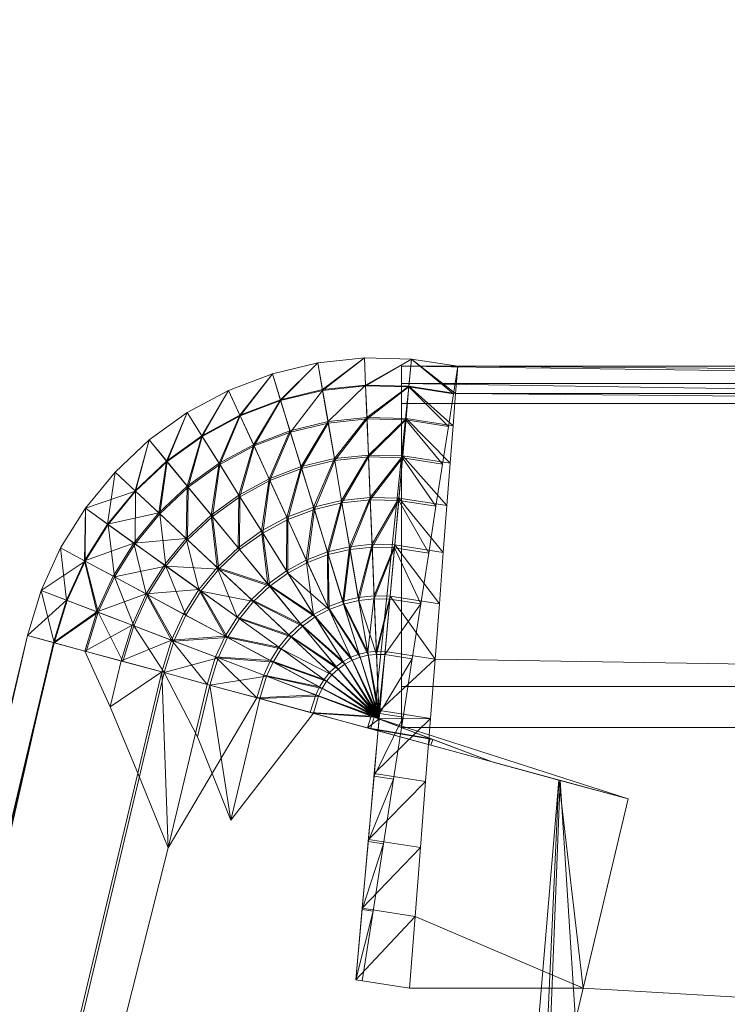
# Model space of a CAD drawing. Header units: metres. Extents: x 1314 to 1415, y -87 to -52.
# Tile 76 of 256: x 1321.605 to 1321.843, y -59.478 to -59.147. Entities that reach past the tile are written whole.
import ezdxf

# ---------------------------------------------------------------- set-up
doc = ezdxf.new("R2010")
doc.units = ezdxf.units.M
doc.header["$PDMODE"] = 65
doc.linetypes.add('AUSGEZOGEN', pattern=[0])
doc.layers.add('XR$2$Möblierung', color=4, linetype='AUSGEZOGEN', lineweight=13)
doc.layers.add('XR$3$Maßlinie 1_50', color=7, linetype='AUSGEZOGEN', lineweight=25)
doc.styles.add('ARIAL', font='arial.ttf')
doc.dimstyles.new('DIMSTYLE_14', dxfattribs={"dimtxt": 0.175, "dimasz": 0.15, "dimexe": 0, "dimexo": 0, "dimgap": 0.0875, "dimtad": 2, "dimrnd": 0.005, "dimzin": 4, "dimdsep": 46, "dimtxsty": 'ARIAL', "dimblk1": 'ALL_ML_KREIS', "dimblk2": 'ALL_ML_KREIS', "dimsah": 1, "dimcen": 0, "dimclrd": 3, "dimclre": 3, "dimclrt": 3, "dimadec": 0, "dimazin": 0, "dimtfac": 1, "dimtdec": 0, "dimtix": 1, "dimtmove": 2, "dimatfit": 3, "dimfxl": 0, "dimtzin": 0, "dimlwd": 0, "dimlwe": 25, "dimarcsym": 0})
doc.dimstyles.new('DIMSTYLE_5', dxfattribs={"dimtxt": 0.125, "dimasz": 0.15, "dimexe": 0, "dimexo": 0, "dimgap": 0.0625, "dimtad": 2, "dimrnd": 0.005, "dimzin": 4, "dimdsep": 46, "dimtxsty": 'ARIAL', "dimblk1": 'ALL_ML_KREIS', "dimblk2": 'ALL_ML_KREIS', "dimsah": 1, "dimcen": 0, "dimclrd": 3, "dimclre": 3, "dimclrt": 3, "dimadec": 0, "dimazin": 0, "dimtfac": 1, "dimtdec": 0, "dimtix": 1, "dimtmove": 2, "dimatfit": 3, "dimfxl": 0, "dimtzin": 0, "dimlwd": 0, "dimlwe": 25, "dimarcsym": 0})
doc.dimstyles.new('DIMSTYLE_9', dxfattribs={"dimtxt": 0.125, "dimasz": 0.15, "dimexe": 0, "dimexo": 0, "dimgap": 0.0625, "dimtad": 2, "dimrnd": 0.005, "dimzin": 4, "dimdsep": 46, "dimtxsty": 'ARIAL', "dimblk1": 'ALL_ML_KREIS', "dimblk2": 'ALL_ML_KREIS', "dimsah": 1, "dimcen": 0, "dimclrd": 3, "dimclre": 3, "dimclrt": 3, "dimadec": 0, "dimazin": 0, "dimtfac": 1, "dimtdec": 0, "dimtix": 1, "dimtmove": 2, "dimatfit": 3, "dimfxl": 0, "dimtzin": 0, "dimlwd": 0, "dimlwe": 25, "dimarcsym": 0})

# ---------------------------------------------------------------- blocks, each defined once
blk = doc.blocks.new('COMPLEXOBJECT_1')
at = {"layer": 'XR$2$Möblierung', "color": 52, "linetype": 'AUSGEZOGEN', "lineweight": 13, "transparency": 33554687}
for p, q in [((1321.69016, -59.26595), (1321.7055, -59.26228)), ((1321.69287, -59.27472), (1321.7055, -59.26228)), ((1321.7055, -59.26228), (1321.69294, -59.27495)), ((1321.7055, -59.26228), (1321.72118, -59.26062)), ((1321.7055, -59.26228), (1321.70705, -59.27132)), ((1321.70709, -59.27156), (1321.7055, -59.26228)), ((1321.70705, -59.27132), (1321.72118, -59.26062)), ((1321.72118, -59.26062), (1321.70709, -59.27156)), ((1321.72118, -59.26062), (1321.73695, -59.261)), ((1321.72118, -59.26062), (1321.72156, -59.26979)), ((1321.72156, -59.27003), (1321.72118, -59.26062)), ((1321.72156, -59.26979), (1321.73695, -59.261)), ((1321.73695, -59.261), (1321.72156, -59.27003)), ((1321.73611, -59.27038), (1321.73695, -59.261)), ((1321.73695, -59.261), (1321.73613, -59.27014)), ((1321.73695, -59.261), (1321.75254, -59.26342)), ((1321.75183, -59.27258), (1321.73695, -59.261)), ((1321.73695, -59.261), (1321.7511, -59.27271)), ((1321.67542, -59.27157), (1321.69016, -59.26595)), ((1321.67924, -59.27992), (1321.69016, -59.26595)), ((1321.69016, -59.26595), (1321.67934, -59.28014)), ((1321.69016, -59.26595), (1321.69287, -59.27472)), ((1321.69294, -59.27495), (1321.69016, -59.26595)), ((1321.73364, -59.3851), (1321.73364, -59.26342)), ((1321.73364, -59.26342), (1321.73364, -59.26928)), ((1321.73364, -59.26342), (1322.16884, -59.26928)), ((1321.73364, -59.26342), (1322.16884, -59.26342)), ((1321.73364, -59.26342), (1321.75254, -59.26342)), ((1321.75254, -59.26342), (1321.7511, -59.27271)), ((1321.75254, -59.26342), (1321.75183, -59.27258)), ((1321.75254, -59.26342), (1322.16884, -59.26342)), ((1321.75254, -59.26342), (1321.93951, -59.26342)), ((1321.75254, -59.26342), (1321.9038, -59.26342)), ((1321.75254, -59.26342), (1321.87585, -59.26342)), ((1321.75254, -59.26342), (1321.85756, -59.26342)), ((1321.75254, -59.26342), (1321.85019, -59.26342)), ((1322.04315, -59.26342), (1321.75254, -59.26342)), ((1321.75254, -59.26342), (1322.9763, -59.26342)), ((1322.00001, -59.26342), (1321.75254, -59.26342)), ((1321.96025, -59.26342), (1321.75254, -59.26342)), ((1321.92658, -59.26342), (1321.75254, -59.26342)), ((1321.90129, -59.26342), (1321.75254, -59.26342)), ((1321.8861, -59.26342), (1321.75254, -59.26342)), ((1321.88206, -59.26342), (1321.75254, -59.26342)), ((1322.976, -59.27258), (1321.75254, -59.26342)), ((1321.75254, -59.26342), (1321.79724, -59.26342)), ((1321.66154, -59.27906), (1321.67542, -59.27157)), ((1321.66641, -59.28684), (1321.67542, -59.27157)), ((1321.67542, -59.27157), (1321.66653, -59.28704)), ((1321.67542, -59.27157), (1321.67924, -59.27992)), ((1321.67934, -59.28014), (1321.67542, -59.27157)), ((1321.69287, -59.27472), (1321.70705, -59.27132)), ((1321.70709, -59.27156), (1321.69294, -59.27495)), ((1321.70709, -59.27156), (1321.69623, -59.2856)), ((1321.70705, -59.27132), (1321.72156, -59.26979)), ((1321.70705, -59.27132), (1321.7089, -59.28209)), ((1321.72156, -59.27003), (1321.70709, -59.27156)), ((1321.70898, -59.28255), (1321.70709, -59.27156)), ((1321.7089, -59.28209), (1321.72156, -59.26979)), ((1321.72156, -59.26979), (1321.73613, -59.27014)), ((1321.72156, -59.26979), (1321.722, -59.28071)), ((1321.73611, -59.27038), (1321.72156, -59.27003)), ((1321.72202, -59.28117), (1321.72156, -59.27003)), ((1321.722, -59.28071), (1321.73613, -59.27014)), ((1321.73611, -59.27038), (1321.72202, -59.28117)), ((1321.73611, -59.27038), (1321.72441, -59.38159)), ((1321.73364, -59.26928), (1321.73364, -59.3851)), ((1321.73364, -59.26928), (1321.73364, -59.276)), ((1321.73364, -59.26928), (1322.16884, -59.276)), ((1321.73364, -59.26928), (1322.16884, -59.26928)), ((1321.73512, -59.28149), (1321.73611, -59.27038)), ((1321.73613, -59.27014), (1321.73516, -59.28103)), ((1321.7511, -59.27271), (1321.73611, -59.27038)), ((1321.73611, -59.27038), (1321.74939, -59.28371)), ((1321.73613, -59.27014), (1321.75183, -59.27258)), ((1321.75099, -59.28349), (1321.73613, -59.27014)), ((1321.75183, -59.27258), (1321.75099, -59.28349)), ((1321.75183, -59.27258), (1322.976, -59.27258)), ((1322.97564, -59.28349), (1321.75183, -59.27258)), ((1321.67924, -59.27992), (1321.69287, -59.27472)), ((1321.69294, -59.27495), (1321.67934, -59.28014)), ((1321.6838, -59.28986), (1321.69287, -59.27472)), ((1321.69294, -59.27495), (1321.68399, -59.29028)), ((1321.69287, -59.27472), (1321.6961, -59.28516)), ((1321.69623, -59.2856), (1321.69294, -59.27495)), ((1321.7511, -59.27271), (1321.74939, -59.28371)), ((1321.64874, -59.28827), (1321.66154, -59.27906)), ((1321.65457, -59.29536), (1321.66154, -59.27906)), ((1321.66154, -59.27906), (1321.65472, -59.29554)), ((1321.66154, -59.27906), (1321.66641, -59.28684)), ((1321.66653, -59.28704), (1321.66154, -59.27906)), ((1321.73364, -59.276), (1321.73364, -59.3851)), ((1321.73364, -59.276), (1321.73364, -59.28358)), ((1321.73364, -59.276), (1322.16884, -59.276)), ((1321.66641, -59.28684), (1321.67924, -59.27992)), ((1321.67934, -59.28014), (1321.66653, -59.28704)), ((1321.67221, -59.2961), (1321.67924, -59.27992)), ((1321.67934, -59.28014), (1321.67245, -59.2965)), ((1321.67924, -59.27992), (1321.6838, -59.28986)), ((1321.68399, -59.29028), (1321.67934, -59.28014)), ((1321.6961, -59.28516), (1321.7089, -59.28209)), ((1321.69983, -59.29723), (1321.7089, -59.28209)), ((1321.7089, -59.28209), (1321.722, -59.28071)), ((1321.7089, -59.28209), (1321.71104, -59.29454)), ((1321.72202, -59.28117), (1321.70898, -59.28255)), ((1321.71104, -59.29454), (1321.722, -59.28071)), ((1321.72202, -59.28117), (1321.71115, -59.29519)), ((1321.722, -59.28071), (1321.73516, -59.28103)), ((1321.722, -59.28071), (1321.72251, -59.29333)), ((1321.73512, -59.28149), (1321.72202, -59.28117)), ((1321.72254, -59.29399), (1321.72202, -59.28117)), ((1321.72251, -59.29333), (1321.73516, -59.28103)), ((1321.73512, -59.28149), (1321.72254, -59.29399)), ((1321.73398, -59.29427), (1321.73512, -59.28149)), ((1321.73516, -59.28103), (1321.73404, -59.29361)), ((1321.74939, -59.28371), (1321.73512, -59.28149)), ((1321.73512, -59.28149), (1321.74742, -59.29636)), ((1321.73516, -59.28103), (1321.75099, -59.28349)), ((1321.75002, -59.29609), (1321.73516, -59.28103)), ((1321.6838, -59.28986), (1321.6961, -59.28516)), ((1321.69623, -59.2856), (1321.68399, -59.29028)), ((1321.68906, -59.30134), (1321.6961, -59.28516)), ((1321.69623, -59.2856), (1321.68933, -59.30194)), ((1321.6961, -59.28516), (1321.69983, -59.29723)), ((1321.70898, -59.28255), (1321.69623, -59.2856)), ((1321.70002, -59.29786), (1321.69623, -59.2856)), ((1321.70898, -59.28255), (1321.70002, -59.29786)), ((1321.71115, -59.29519), (1321.70898, -59.28255)), ((1321.73364, -59.28358), (1321.73364, -59.3851)), ((1321.73364, -59.28358), (1321.73364, -59.29197)), ((1321.74939, -59.28371), (1321.74742, -59.29636)), ((1321.75099, -59.28349), (1321.75002, -59.29609)), ((1321.64874, -59.28827), (1321.63724, -59.29907)), ((1321.64394, -59.30534), (1321.64874, -59.28827)), ((1321.64874, -59.28827), (1321.64411, -59.3055)), ((1321.64874, -59.28827), (1321.65457, -59.29536)), ((1321.65472, -59.29554), (1321.64874, -59.28827)), ((1321.65457, -59.29536), (1321.66641, -59.28684)), ((1321.66653, -59.28704), (1321.65472, -59.29554)), ((1321.66152, -59.3038), (1321.66641, -59.28684)), ((1321.66653, -59.28704), (1321.66181, -59.30415)), ((1321.66641, -59.28684), (1321.67221, -59.2961)), ((1321.67245, -59.2965), (1321.66653, -59.28704)), ((1321.67221, -59.2961), (1321.6838, -59.28986)), ((1321.68399, -59.29028), (1321.67245, -59.2965)), ((1321.67891, -59.30681), (1321.6838, -59.28986)), ((1321.68399, -59.29028), (1321.67926, -59.30737)), ((1321.6838, -59.28986), (1321.68906, -59.30134)), ((1321.68933, -59.30194), (1321.68399, -59.29028)), ((1321.73364, -59.29197), (1321.73364, -59.3851)), ((1321.73364, -59.29197), (1321.73364, -59.30117)), ((1321.64394, -59.30534), (1321.65457, -59.29536)), ((1321.65472, -59.29554), (1321.64411, -59.3055)), ((1321.65192, -59.31281), (1321.65457, -59.29536)), ((1321.65472, -59.29554), (1321.65226, -59.31312)), ((1321.65457, -59.29536), (1321.66152, -59.3038)), ((1321.66181, -59.30415), (1321.65472, -59.29554)), ((1321.69983, -59.29723), (1321.71104, -59.29454)), ((1321.71115, -59.29519), (1321.70002, -59.29786)), ((1321.70404, -59.31086), (1321.71104, -59.29454)), ((1321.71115, -59.29519), (1321.70429, -59.31165)), ((1321.71104, -59.29454), (1321.72251, -59.29333)), ((1321.71104, -59.29454), (1321.71346, -59.30861)), ((1321.72254, -59.29399), (1321.71115, -59.29519)), ((1321.7136, -59.30942), (1321.71115, -59.29519)), ((1321.71346, -59.30861), (1321.72251, -59.29333)), ((1321.72254, -59.29399), (1321.7136, -59.30942)), ((1321.72251, -59.29333), (1321.73404, -59.29361)), ((1321.72251, -59.29333), (1321.72309, -59.30759)), ((1321.73398, -59.29427), (1321.72254, -59.29399)), ((1321.72312, -59.30841), (1321.72254, -59.29399)), ((1321.72309, -59.30759), (1321.73404, -59.29361)), ((1321.73398, -59.29427), (1321.72312, -59.30841)), ((1321.73269, -59.30865), (1321.73398, -59.29427)), ((1321.73404, -59.29361), (1321.73276, -59.30782)), ((1321.74742, -59.29636), (1321.73398, -59.29427)), ((1321.73398, -59.29427), (1321.74521, -59.31059)), ((1321.73404, -59.29361), (1321.75002, -59.29609)), ((1321.74892, -59.31033), (1321.73404, -59.29361)), ((1321.63724, -59.29907), (1321.62723, -59.31126)), ((1321.63724, -59.29907), (1321.63468, -59.31661)), ((1321.63724, -59.29907), (1321.64394, -59.30534)), ((1321.64411, -59.3055), (1321.63724, -59.29907)), ((1321.66152, -59.3038), (1321.67221, -59.2961)), ((1321.67245, -59.2965), (1321.66181, -59.30415)), ((1321.66955, -59.31355), (1321.67221, -59.2961)), ((1321.67245, -59.2965), (1321.66997, -59.31406)), ((1321.67221, -59.2961), (1321.67891, -59.30681)), ((1321.67926, -59.30737), (1321.67245, -59.2965)), ((1321.68906, -59.30134), (1321.69983, -59.29723)), ((1321.70002, -59.29786), (1321.68933, -59.30194)), ((1321.695, -59.31431), (1321.69983, -59.29723)), ((1321.70002, -59.29786), (1321.69534, -59.31506)), ((1321.69983, -59.29723), (1321.70404, -59.31086)), ((1321.70429, -59.31165), (1321.70002, -59.29786)), ((1321.74742, -59.29636), (1321.74521, -59.31059)), ((1321.75002, -59.29609), (1321.74892, -59.31033)), ((1321.67891, -59.30681), (1321.68906, -59.30134)), ((1321.68933, -59.30194), (1321.67926, -59.30737)), ((1321.68648, -59.31891), (1321.68906, -59.30134)), ((1321.68933, -59.30194), (1321.68691, -59.31961)), ((1321.68906, -59.30134), (1321.695, -59.31431)), ((1321.69534, -59.31506), (1321.68933, -59.30194)), ((1321.73364, -59.30117), (1321.73364, -59.3851)), ((1321.73364, -59.30117), (1321.73364, -59.31113)), ((1321.64411, -59.3055), (1321.62723, -59.31126)), ((1321.63468, -59.31661), (1321.64394, -59.30534)), ((1321.64411, -59.3055), (1321.63488, -59.31675)), ((1321.64394, -59.30534), (1321.65192, -59.31281)), ((1321.64411, -59.3055), (1321.64394, -59.32326)), ((1321.65226, -59.31312), (1321.64411, -59.3055)), ((1321.65192, -59.31281), (1321.66152, -59.3038)), ((1321.66181, -59.30415), (1321.65226, -59.31312)), ((1321.66114, -59.32144), (1321.66152, -59.3038)), ((1321.66152, -59.3038), (1321.66955, -59.31355)), ((1321.66181, -59.30415), (1321.66162, -59.32189)), ((1321.66997, -59.31406), (1321.66181, -59.30415)), ((1321.66955, -59.31355), (1321.67891, -59.30681)), ((1321.66997, -59.31406), (1321.67926, -59.30737)), ((1321.67862, -59.32456), (1321.67891, -59.30681)), ((1321.67891, -59.30681), (1321.68648, -59.31891)), ((1321.67926, -59.30737), (1321.67914, -59.3252)), ((1321.68691, -59.31961), (1321.67926, -59.30737)), ((1321.70404, -59.31086), (1321.71346, -59.30861)), ((1321.70872, -59.32599), (1321.71346, -59.30861)), ((1321.71346, -59.30861), (1321.72309, -59.30759)), ((1321.71346, -59.30861), (1321.71614, -59.32421)), ((1321.72312, -59.30841), (1321.7136, -59.30942)), ((1321.71614, -59.32421), (1321.72309, -59.30759)), ((1321.72312, -59.30841), (1321.7163, -59.32515)), ((1321.72309, -59.30759), (1321.73276, -59.30782)), ((1321.72309, -59.30759), (1321.72373, -59.32341)), ((1321.73269, -59.30865), (1321.72312, -59.30841)), ((1321.72376, -59.32436), (1321.72312, -59.30841)), ((1321.72373, -59.32341), (1321.73276, -59.30782)), ((1321.73269, -59.30865), (1321.72376, -59.32436)), ((1321.73127, -59.32454), (1321.73269, -59.30865)), ((1321.73276, -59.30782), (1321.73135, -59.32359)), ((1321.74521, -59.31059), (1321.73269, -59.30865)), ((1321.73269, -59.30865), (1321.74277, -59.32633)), ((1321.73276, -59.30782), (1321.74892, -59.31033)), ((1321.7477, -59.32613), (1321.73276, -59.30782)), ((1321.61888, -59.32464), (1321.62723, -59.31126)), ((1321.62723, -59.31126), (1321.62696, -59.32899)), ((1321.62723, -59.31126), (1321.62718, -59.3291)), ((1321.62723, -59.31126), (1321.63468, -59.31661)), ((1321.63488, -59.31675), (1321.62723, -59.31126)), ((1321.695, -59.31431), (1321.70404, -59.31086)), ((1321.69534, -59.31506), (1321.70429, -59.31165)), ((1321.70159, -59.32871), (1321.70404, -59.31086)), ((1321.70429, -59.31165), (1321.70199, -59.32957)), ((1321.70404, -59.31086), (1321.70872, -59.32599)), ((1321.7136, -59.30942), (1321.70429, -59.31165)), ((1321.709, -59.32689), (1321.70429, -59.31165)), ((1321.7136, -59.30942), (1321.709, -59.32689)), ((1321.7163, -59.32515), (1321.7136, -59.30942)), ((1321.73364, -59.31113), (1321.73364, -59.3851)), ((1321.73364, -59.31113), (1321.73364, -59.32183)), ((1321.74521, -59.31059), (1321.74277, -59.32633)), ((1321.74892, -59.31033), (1321.7477, -59.32613)), ((1321.65192, -59.31281), (1321.63468, -59.31661)), ((1321.64356, -59.32299), (1321.65192, -59.31281)), ((1321.64394, -59.32326), (1321.65226, -59.31312)), ((1321.65192, -59.31281), (1321.66114, -59.32144)), ((1321.66162, -59.32189), (1321.65226, -59.31312)), ((1321.65226, -59.31312), (1321.65436, -59.33074)), ((1321.66114, -59.32144), (1321.66955, -59.31355)), ((1321.66162, -59.32189), (1321.66997, -59.31406)), ((1321.66955, -59.31355), (1321.67862, -59.32456)), ((1321.67156, -59.33119), (1321.66955, -59.31355)), ((1321.67914, -59.3252), (1321.66997, -59.31406)), ((1321.66997, -59.31406), (1321.67216, -59.33175)), ((1321.68648, -59.31891), (1321.695, -59.31431)), ((1321.68691, -59.31961), (1321.69534, -59.31506)), ((1321.69487, -59.33233), (1321.695, -59.31431)), ((1321.695, -59.31431), (1321.70159, -59.32871)), ((1321.70199, -59.32957), (1321.69534, -59.31506)), ((1321.69534, -59.31506), (1321.69538, -59.33313)), ((1321.62696, -59.32899), (1321.63468, -59.31661)), ((1321.62718, -59.3291), (1321.63488, -59.31675)), ((1321.63468, -59.31661), (1321.64356, -59.32299)), ((1321.63488, -59.31675), (1321.637, -59.33438)), ((1321.63488, -59.31675), (1321.64394, -59.32326)), ((1321.67862, -59.32456), (1321.68648, -59.31891)), ((1321.68648, -59.31891), (1321.69487, -59.33233)), ((1321.68868, -59.33678), (1321.68648, -59.31891)), ((1321.66114, -59.32144), (1321.64356, -59.32299)), ((1321.66114, -59.32144), (1321.65383, -59.33035)), ((1321.65436, -59.33074), (1321.66162, -59.32189)), ((1321.67156, -59.33119), (1321.66114, -59.32144)), ((1321.66114, -59.32144), (1321.66542, -59.33867)), ((1321.67216, -59.33175), (1321.66162, -59.32189)), ((1321.67914, -59.3252), (1321.68691, -59.31961)), ((1321.69538, -59.33313), (1321.68691, -59.31961)), ((1321.68691, -59.31961), (1321.68929, -59.33752)), ((1321.73364, -59.32183), (1321.73364, -59.3851)), ((1321.73364, -59.32183), (1321.73364, -59.33323)), ((1321.61233, -59.33899), (1321.61888, -59.32464)), ((1321.61888, -59.32464), (1321.62718, -59.3291)), ((1321.61888, -59.32464), (1321.62696, -59.32899)), ((1321.61888, -59.32464), (1321.62091, -59.34225)), ((1321.64356, -59.32299), (1321.62696, -59.32899)), ((1321.64356, -59.32299), (1321.63659, -59.33416)), ((1321.637, -59.33438), (1321.64394, -59.32326)), ((1321.65383, -59.33035), (1321.64356, -59.32299)), ((1321.64356, -59.32299), (1321.64772, -59.34013)), ((1321.64394, -59.32326), (1321.65436, -59.33074)), ((1321.67862, -59.32456), (1321.67156, -59.33119)), ((1321.67216, -59.33175), (1321.67914, -59.3252)), ((1321.68868, -59.33678), (1321.67862, -59.32456)), ((1321.68929, -59.33752), (1321.67914, -59.3252)), ((1321.71614, -59.32421), (1321.70872, -59.32599)), ((1321.709, -59.32689), (1321.7163, -59.32515)), ((1321.71383, -59.34253), (1321.71614, -59.32421)), ((1321.7163, -59.32515), (1321.71414, -59.34351)), ((1321.72373, -59.32341), (1321.71614, -59.32421)), ((1321.71614, -59.32421), (1321.71907, -59.34128)), ((1321.7163, -59.32515), (1321.72376, -59.32436)), ((1321.71925, -59.34229), (1321.7163, -59.32515)), ((1321.71907, -59.34128), (1321.72373, -59.32341)), ((1321.72376, -59.32436), (1321.71925, -59.34229)), ((1321.72373, -59.32341), (1321.72443, -59.34071)), ((1321.73135, -59.32359), (1321.72373, -59.32341)), ((1321.73127, -59.32454), (1321.72376, -59.32436)), ((1321.72447, -59.34174), (1321.72376, -59.32436)), ((1321.72443, -59.34071), (1321.73135, -59.32359)), ((1321.73127, -59.32454), (1321.72447, -59.34174)), ((1321.72972, -59.34187), (1321.73127, -59.32454)), ((1321.73135, -59.32359), (1321.72981, -59.34084)), ((1321.74277, -59.32633), (1321.73127, -59.32454)), ((1321.73127, -59.32454), (1321.74011, -59.34348)), ((1321.74637, -59.34341), (1321.73135, -59.32359)), ((1321.7477, -59.32613), (1321.73135, -59.32359)), ((1321.70159, -59.32871), (1321.69487, -59.33233)), ((1321.70872, -59.32599), (1321.70159, -59.32871)), ((1321.70159, -59.32871), (1321.7088, -59.34445)), ((1321.70406, -59.34701), (1321.70159, -59.32871)), ((1321.70199, -59.32957), (1321.709, -59.32689)), ((1321.70872, -59.32599), (1321.71383, -59.34253)), ((1321.7088, -59.34445), (1321.70872, -59.32599)), ((1321.71414, -59.34351), (1321.709, -59.32689)), ((1321.709, -59.32689), (1321.70923, -59.34539)), ((1321.74277, -59.32633), (1321.74011, -59.34348)), ((1321.7477, -59.32613), (1321.74637, -59.34341)), ((1321.62718, -59.3291), (1321.61233, -59.33899)), ((1321.62696, -59.32899), (1321.62091, -59.34225)), ((1321.62114, -59.34234), (1321.62718, -59.3291)), ((1321.63659, -59.33416), (1321.62696, -59.32899)), ((1321.62696, -59.32899), (1321.63113, -59.34614)), ((1321.62718, -59.3291), (1321.63156, -59.3463)), ((1321.62718, -59.3291), (1321.637, -59.33438)), ((1321.65436, -59.33074), (1321.637, -59.33438)), ((1321.65383, -59.33035), (1321.64772, -59.34013)), ((1321.6483, -59.34045), (1321.65436, -59.33074)), ((1321.66542, -59.33867), (1321.65383, -59.33035)), ((1321.65436, -59.33074), (1321.66102, -59.34728)), ((1321.65436, -59.33074), (1321.66609, -59.33915)), ((1321.67216, -59.33175), (1321.65436, -59.33074)), ((1321.67156, -59.33119), (1321.66542, -59.33867)), ((1321.66609, -59.33915), (1321.67216, -59.33175)), ((1321.68312, -59.34201), (1321.67156, -59.33119)), ((1321.67156, -59.33119), (1321.67828, -59.3479)), ((1321.68868, -59.33678), (1321.67156, -59.33119)), ((1321.68381, -59.34266), (1321.67216, -59.33175)), ((1321.67216, -59.33175), (1321.68929, -59.33752)), ((1321.69538, -59.33313), (1321.70199, -59.32957)), ((1321.70923, -59.34539), (1321.70199, -59.32957)), ((1321.63659, -59.33416), (1321.63113, -59.34614)), ((1321.63156, -59.3463), (1321.637, -59.33438)), ((1321.64772, -59.34013), (1321.63659, -59.33416)), ((1321.637, -59.33438), (1321.64355, -59.35086)), ((1321.637, -59.33438), (1321.6483, -59.34045)), ((1321.69487, -59.33233), (1321.68868, -59.33678)), ((1321.68929, -59.33752), (1321.69538, -59.33313)), ((1321.70406, -59.34701), (1321.69487, -59.33233)), ((1321.70461, -59.34788), (1321.69538, -59.33313)), ((1321.69538, -59.33313), (1321.70923, -59.34539)), ((1321.73364, -59.33323), (1321.73364, -59.3851)), ((1321.73364, -59.33323), (1321.73364, -59.3453)), ((1321.66542, -59.33867), (1321.64772, -59.34013)), ((1321.66542, -59.33867), (1321.66029, -59.34689)), ((1321.67828, -59.3479), (1321.66542, -59.33867)), ((1321.66542, -59.33867), (1321.67424, -59.35438)), ((1321.68868, -59.33678), (1321.68312, -59.34201)), ((1321.68381, -59.34266), (1321.68929, -59.33752)), ((1321.69969, -59.35015), (1321.68868, -59.33678)), ((1321.70406, -59.34701), (1321.68868, -59.33678)), ((1321.70035, -59.35095), (1321.68929, -59.33752)), ((1321.68929, -59.33752), (1321.70461, -59.34788)), ((1321.6077, -59.35407), (1321.61233, -59.33899)), ((1321.61233, -59.33899), (1321.61677, -59.35654)), ((1321.61233, -59.33899), (1321.62114, -59.34234)), ((1321.62091, -59.34225), (1321.61233, -59.33899)), ((1321.64772, -59.34013), (1321.63113, -59.34614)), ((1321.64772, -59.34013), (1321.64294, -59.35062)), ((1321.64355, -59.35086), (1321.6483, -59.34045)), ((1321.66029, -59.34689), (1321.64772, -59.34013)), ((1321.64772, -59.34013), (1321.65627, -59.35569)), ((1321.6483, -59.34045), (1321.65705, -59.35599)), ((1321.6483, -59.34045), (1321.66102, -59.34728)), ((1321.66102, -59.34728), (1321.66609, -59.33915)), ((1321.66609, -59.33915), (1321.67508, -59.35483)), ((1321.66609, -59.33915), (1321.67905, -59.34846)), ((1321.66609, -59.33915), (1321.68381, -59.34266)), ((1321.68312, -59.34201), (1321.67828, -59.3479)), ((1321.69576, -59.35384), (1321.68312, -59.34201)), ((1321.69969, -59.35015), (1321.68312, -59.34201)), ((1321.71907, -59.34128), (1321.71383, -59.34253)), ((1321.72443, -59.34071), (1321.71907, -59.34128)), ((1321.71907, -59.34128), (1321.72224, -59.35972)), ((1321.71925, -59.34229), (1321.72447, -59.34174)), ((1321.72224, -59.35972), (1321.72443, -59.34071)), ((1321.72443, -59.34071), (1321.72518, -59.35941)), ((1321.72981, -59.34084), (1321.72443, -59.34071)), ((1321.72447, -59.34174), (1321.72972, -59.34187)), ((1321.72523, -59.36046), (1321.72447, -59.34174)), ((1321.72518, -59.35941), (1321.72981, -59.34084)), ((1321.72523, -59.36046), (1321.72972, -59.34187)), ((1321.72972, -59.34187), (1321.72805, -59.36053)), ((1321.72981, -59.34084), (1321.72814, -59.35948)), ((1321.74011, -59.34348), (1321.72972, -59.34187)), ((1321.74492, -59.36209), (1321.72981, -59.34084)), ((1321.74637, -59.34341), (1321.72981, -59.34084)), ((1321.62091, -59.34225), (1321.6077, -59.35407)), ((1321.62091, -59.34225), (1321.61654, -59.35648)), ((1321.61677, -59.35654), (1321.62114, -59.34234)), ((1321.63113, -59.34614), (1321.62091, -59.34225)), ((1321.62114, -59.34234), (1321.63156, -59.3463)), ((1321.67905, -59.34846), (1321.68381, -59.34266)), ((1321.69652, -59.35454), (1321.68381, -59.34266)), ((1321.68381, -59.34266), (1321.70035, -59.35095)), ((1321.7088, -59.34445), (1321.70406, -59.34701)), ((1321.70461, -59.34788), (1321.70923, -59.34539)), ((1321.71383, -59.34253), (1321.7088, -59.34445)), ((1321.71936, -59.36041), (1321.7088, -59.34445)), ((1321.7088, -59.34445), (1321.7166, -59.36146)), ((1321.70923, -59.34539), (1321.71414, -59.34351)), ((1321.71703, -59.36242), (1321.70923, -59.34539)), ((1321.70923, -59.34539), (1321.71967, -59.36142)), ((1321.72224, -59.35972), (1321.71383, -59.34253)), ((1321.71383, -59.34253), (1321.71936, -59.36041)), ((1321.71414, -59.34351), (1321.71925, -59.34229)), ((1321.71967, -59.36142), (1321.71414, -59.34351)), ((1321.71414, -59.34351), (1321.72242, -59.36076)), ((1321.72242, -59.36076), (1321.71925, -59.34229)), ((1321.71925, -59.34229), (1321.72523, -59.36046)), ((1321.72805, -59.36053), (1321.74011, -59.34348)), ((1321.73364, -59.3453), (1321.73364, -59.3851)), ((1321.73364, -59.3453), (1321.73364, -59.35799)), ((1321.74011, -59.34348), (1321.73724, -59.36196)), ((1321.74637, -59.34341), (1321.74492, -59.36209)), ((1321.63113, -59.34614), (1321.61654, -59.35648)), ((1321.63156, -59.3463), (1321.61677, -59.35654)), ((1321.63113, -59.34614), (1321.62707, -59.35935)), ((1321.62751, -59.35947), (1321.63156, -59.3463)), ((1321.64294, -59.35062), (1321.63113, -59.34614)), ((1321.63156, -59.3463), (1321.63987, -59.36283)), ((1321.63156, -59.3463), (1321.64355, -59.35086)), ((1321.66029, -59.34689), (1321.65627, -59.35569)), ((1321.65705, -59.35599), (1321.66102, -59.34728)), ((1321.67424, -59.35438), (1321.66029, -59.34689)), ((1321.66102, -59.34728), (1321.67508, -59.35483)), ((1321.67828, -59.3479), (1321.67424, -59.35438)), ((1321.67508, -59.35483), (1321.67905, -59.34846)), ((1321.69235, -59.358), (1321.67828, -59.3479)), ((1321.69576, -59.35384), (1321.67828, -59.3479)), ((1321.67905, -59.34846), (1321.69318, -59.3586)), ((1321.67905, -59.34846), (1321.69652, -59.35454)), ((1321.70406, -59.34701), (1321.69969, -59.35015)), ((1321.70035, -59.35095), (1321.70461, -59.34788)), ((1321.71399, -59.36287), (1321.70406, -59.34701)), ((1321.7166, -59.36146), (1321.70406, -59.34701)), ((1321.71455, -59.36376), (1321.70461, -59.34788)), ((1321.70461, -59.34788), (1321.71703, -59.36242)), ((1321.64294, -59.35062), (1321.62707, -59.35935)), ((1321.64294, -59.35062), (1321.63924, -59.36266)), ((1321.63987, -59.36283), (1321.64355, -59.35086)), ((1321.65627, -59.35569), (1321.64294, -59.35062)), ((1321.64355, -59.35086), (1321.65378, -59.36662)), ((1321.64355, -59.35086), (1321.65705, -59.35599)), ((1321.69969, -59.35015), (1321.69576, -59.35384)), ((1321.69652, -59.35454), (1321.70035, -59.35095)), ((1321.71159, -59.3646), (1321.69969, -59.35015)), ((1321.71399, -59.36287), (1321.69969, -59.35015)), ((1321.71226, -59.36541), (1321.70035, -59.35095)), ((1321.70035, -59.35095), (1321.71455, -59.36376)), ((1321.6077, -59.35407), (1321.34263, -60.46852)), ((1321.6077, -59.35407), (1321.35179, -60.4696)), ((1321.6077, -59.35407), (1321.35203, -60.46962)), ((1321.61654, -59.35648), (1321.6077, -59.35407)), ((1321.61677, -59.35654), (1321.6077, -59.35407)), ((1321.67424, -59.35438), (1321.65627, -59.35569)), ((1321.67508, -59.35483), (1321.65705, -59.35599)), ((1321.67424, -59.35438), (1321.67107, -59.36132)), ((1321.67196, -59.36166), (1321.67508, -59.35483)), ((1321.6895, -59.36257), (1321.67424, -59.35438)), ((1321.69235, -59.358), (1321.67424, -59.35438)), ((1321.67508, -59.35483), (1321.6904, -59.36306)), ((1321.67508, -59.35483), (1321.69318, -59.3586)), ((1321.69576, -59.35384), (1321.69235, -59.358)), ((1321.69318, -59.3586), (1321.69652, -59.35454)), ((1321.70943, -59.36662), (1321.69576, -59.35384)), ((1321.71159, -59.3646), (1321.69576, -59.35384)), ((1321.7102, -59.36734), (1321.69652, -59.35454)), ((1321.69652, -59.35454), (1321.71226, -59.36541)), ((1321.61654, -59.35648), (1321.35179, -60.4696)), ((1321.35203, -60.46962), (1321.61677, -59.35654)), ((1321.61654, -59.35648), (1321.3627, -60.47087)), ((1321.62707, -59.35935), (1321.61654, -59.35648)), ((1321.62751, -59.35947), (1321.61677, -59.35654)), ((1321.65627, -59.35569), (1321.63924, -59.36266)), ((1321.65627, -59.35569), (1321.65298, -59.3664)), ((1321.65378, -59.36662), (1321.65705, -59.35599)), ((1321.67107, -59.36132), (1321.65627, -59.35569)), ((1321.65627, -59.35569), (1321.66823, -59.37056)), ((1321.65705, -59.35599), (1321.67196, -59.36166)), ((1321.69235, -59.358), (1321.6895, -59.36257)), ((1321.6904, -59.36306), (1321.69318, -59.3586)), ((1321.70755, -59.36891), (1321.69235, -59.358)), ((1321.69318, -59.3586), (1321.70841, -59.36953)), ((1321.69318, -59.3586), (1321.7102, -59.36734)), ((1321.73364, -59.35799), (1321.73364, -59.3851)), ((1321.73364, -59.35799), (1321.73364, -59.37127)), ((1321.63555, -59.37816), (1321.62707, -59.35935)), ((1321.63924, -59.36266), (1321.62707, -59.35935)), ((1321.63987, -59.36283), (1321.62751, -59.35947)), ((1321.67196, -59.36166), (1321.65378, -59.36662)), ((1321.67107, -59.36132), (1321.66823, -59.37056)), ((1321.66915, -59.37081), (1321.67196, -59.36166)), ((1321.68726, -59.36747), (1321.67107, -59.36132)), ((1321.67107, -59.36132), (1321.68491, -59.3751)), ((1321.6895, -59.36257), (1321.67107, -59.36132)), ((1321.67196, -59.36166), (1321.68822, -59.36784)), ((1321.67196, -59.36166), (1321.6904, -59.36306)), ((1321.7166, -59.36146), (1321.71399, -59.36287)), ((1321.71936, -59.36041), (1321.7166, -59.36146)), ((1321.72527, -59.37953), (1321.7166, -59.36146)), ((1321.7166, -59.36146), (1321.72493, -59.37966)), ((1321.71703, -59.36242), (1321.71967, -59.36142)), ((1321.72224, -59.35972), (1321.71936, -59.36041)), ((1321.71936, -59.36041), (1321.72527, -59.37953)), ((1321.71967, -59.36142), (1321.72242, -59.36076)), ((1321.72557, -59.3805), (1321.71967, -59.36142)), ((1321.71967, -59.36142), (1321.7258, -59.38044)), ((1321.72518, -59.35941), (1321.72224, -59.35972)), ((1321.72599, -59.37941), (1321.72224, -59.35972)), ((1321.72224, -59.35972), (1321.72563, -59.37945)), ((1321.72242, -59.36076), (1321.72523, -59.36046)), ((1321.7258, -59.38044), (1321.72242, -59.36076)), ((1321.72242, -59.36076), (1321.72603, -59.38042)), ((1321.72518, -59.35941), (1321.72599, -59.37941)), ((1321.72814, -59.35948), (1321.72518, -59.35941)), ((1321.72523, -59.36046), (1321.72805, -59.36053)), ((1321.72603, -59.38042), (1321.72523, -59.36046)), ((1321.72814, -59.35948), (1321.72599, -59.37941)), ((1321.72603, -59.38042), (1321.72805, -59.36053)), ((1321.72805, -59.36053), (1321.72627, -59.38043)), ((1321.72627, -59.38043), (1321.73724, -59.36196)), ((1321.72814, -59.35948), (1321.72636, -59.37942)), ((1321.74492, -59.36209), (1321.72636, -59.37942)), ((1321.72805, -59.36053), (1321.73724, -59.36196)), ((1321.74492, -59.36209), (1321.72814, -59.35948)), ((1321.73724, -59.36196), (1321.73418, -59.38165)), ((1321.74492, -59.36209), (1321.74338, -59.38206)), ((1322.97241, -59.38206), (1321.74492, -59.36209)), ((1321.63924, -59.36266), (1321.63555, -59.37816)), ((1321.65298, -59.3664), (1321.63924, -59.36266)), ((1321.65378, -59.36662), (1321.63987, -59.36283)), ((1321.6895, -59.36257), (1321.68726, -59.36747)), ((1321.68822, -59.36784), (1321.6904, -59.36306)), ((1321.70598, -59.37142), (1321.6895, -59.36257)), ((1321.70755, -59.36891), (1321.6895, -59.36257)), ((1321.6904, -59.36306), (1321.70691, -59.37192)), ((1321.6904, -59.36306), (1321.70841, -59.36953)), ((1321.71159, -59.3646), (1321.70943, -59.36662)), ((1321.7102, -59.36734), (1321.71226, -59.36541)), ((1321.71399, -59.36287), (1321.71159, -59.3646)), ((1321.72431, -59.38005), (1321.71159, -59.3646)), ((1321.72461, -59.37984), (1321.71159, -59.3646)), ((1321.71226, -59.36541), (1321.71455, -59.36376)), ((1321.72495, -59.38083), (1321.71226, -59.36541)), ((1321.72461, -59.37984), (1321.71399, -59.36287)), ((1321.72493, -59.37966), (1321.71399, -59.36287)), ((1321.71455, -59.36376), (1321.71703, -59.36242)), ((1321.72514, -59.38069), (1321.71455, -59.36376)), ((1321.71455, -59.36376), (1321.72535, -59.38058)), ((1321.72535, -59.38058), (1321.71703, -59.36242)), ((1321.71703, -59.36242), (1321.72557, -59.3805)), ((1321.39036, -60.47412), (1321.65378, -59.36662)), ((1321.65298, -59.3664), (1321.63555, -59.37816)), ((1321.65298, -59.3664), (1321.64489, -59.40042)), ((1321.66823, -59.37056), (1321.65298, -59.3664)), ((1321.65298, -59.3664), (1321.65514, -59.42562)), ((1321.66501, -59.38821), (1321.65378, -59.36662)), ((1321.65378, -59.36662), (1321.66915, -59.37081)), ((1321.68822, -59.36784), (1321.66915, -59.37081)), ((1321.68726, -59.36747), (1321.68491, -59.3751)), ((1321.68591, -59.37537), (1321.68822, -59.36784)), ((1321.70475, -59.37412), (1321.68726, -59.36747)), ((1321.70598, -59.37142), (1321.68726, -59.36747)), ((1321.68822, -59.36784), (1321.70574, -59.37449)), ((1321.68822, -59.36784), (1321.70691, -59.37192)), ((1321.70943, -59.36662), (1321.70755, -59.36891)), ((1321.70841, -59.36953), (1321.7102, -59.36734)), ((1321.72404, -59.3803), (1321.70943, -59.36662)), ((1321.72431, -59.38005), (1321.70943, -59.36662)), ((1321.72478, -59.38099), (1321.7102, -59.36734)), ((1321.7102, -59.36734), (1321.72495, -59.38083)), ((1321.66823, -59.37056), (1321.65514, -59.42562)), ((1321.66501, -59.38821), (1321.66915, -59.37081)), ((1321.68491, -59.3751), (1321.66823, -59.37056)), ((1321.66915, -59.37081), (1321.67616, -59.41634)), ((1321.66915, -59.37081), (1321.68591, -59.37537)), ((1321.70598, -59.37142), (1321.70475, -59.37412)), ((1321.70574, -59.37449), (1321.70691, -59.37192)), ((1321.70755, -59.36891), (1321.70598, -59.37142)), ((1321.72362, -59.3809), (1321.70598, -59.37142)), ((1321.72381, -59.38059), (1321.70598, -59.37142)), ((1321.70691, -59.37192), (1321.70841, -59.36953)), ((1321.70691, -59.37192), (1321.72451, -59.38137)), ((1321.70691, -59.37192), (1321.72463, -59.38117)), ((1321.72381, -59.38059), (1321.70755, -59.36891)), ((1321.72404, -59.3803), (1321.70755, -59.36891)), ((1321.70841, -59.36953), (1321.72463, -59.38117)), ((1321.70841, -59.36953), (1321.72478, -59.38099)), ((1321.73364, -59.37127), (1322.97277, -59.37127)), ((1321.73364, -59.3851), (1321.73364, -59.37127)), ((1322.16884, -59.37127), (1321.73364, -59.37127)), ((1321.68491, -59.3751), (1321.65514, -59.42562)), ((1321.67616, -59.41634), (1321.68591, -59.37537)), ((1321.70475, -59.37412), (1321.68491, -59.3751)), ((1321.70294, -59.38001), (1321.68491, -59.3751)), ((1321.68591, -59.37537), (1321.70574, -59.37449)), ((1321.68591, -59.37537), (1321.70396, -59.38029)), ((1321.70475, -59.37412), (1321.70294, -59.38001)), ((1321.70396, -59.38029), (1321.70574, -59.37449)), ((1321.72347, -59.38123), (1321.70475, -59.37412)), ((1321.72362, -59.3809), (1321.70475, -59.37412)), ((1321.70574, -59.37449), (1321.72441, -59.38159)), ((1321.70574, -59.37449), (1321.72451, -59.38137)), ((1321.64489, -59.40042), (1321.63555, -59.37816)), ((1321.67616, -59.41634), (1321.70396, -59.38029)), ((1321.72223, -59.38526), (1321.70294, -59.38001)), ((1321.72347, -59.38123), (1321.70294, -59.38001)), ((1321.70396, -59.38029), (1321.7232, -59.38553)), ((1321.70396, -59.38029), (1321.72441, -59.38159)), ((1321.72347, -59.38123), (1321.72223, -59.38526)), ((1321.7232, -59.38553), (1321.72441, -59.38159)), ((1321.72362, -59.3809), (1321.72347, -59.38123)), ((1321.72611, -59.38223), (1321.72347, -59.38123)), ((1321.72381, -59.38059), (1321.72362, -59.3809)), ((1321.72611, -59.38223), (1321.72362, -59.3809)), ((1321.72404, -59.3803), (1321.72381, -59.38059)), ((1321.72611, -59.38223), (1321.72381, -59.38059)), ((1321.72431, -59.38005), (1321.72404, -59.3803)), ((1321.72611, -59.38223), (1321.72404, -59.3803)), ((1321.72461, -59.37984), (1321.72431, -59.38005)), ((1321.72611, -59.38223), (1321.72431, -59.38005)), ((1321.72439, -59.40144), (1321.72627, -59.38043)), ((1321.72439, -59.40144), (1321.73418, -59.38165)), ((1321.72627, -59.38043), (1321.72441, -59.38159)), ((1321.72451, -59.38137), (1321.72441, -59.38159)), ((1321.72441, -59.38159), (1321.74414, -59.38909)), ((1321.72451, -59.38137), (1321.72463, -59.38117)), ((1321.72493, -59.37966), (1321.72461, -59.37984)), ((1321.72611, -59.38223), (1321.72461, -59.37984)), ((1321.72463, -59.38117), (1321.72478, -59.38099)), ((1321.72478, -59.38099), (1321.72495, -59.38083)), ((1321.72527, -59.37953), (1321.72493, -59.37966)), ((1321.72493, -59.37966), (1321.72611, -59.38223)), ((1321.72495, -59.38083), (1321.72514, -59.38069)), ((1321.72514, -59.38069), (1321.72535, -59.38058)), ((1321.72563, -59.37945), (1321.72527, -59.37953)), ((1321.72527, -59.37953), (1321.72611, -59.38223)), ((1321.72535, -59.38058), (1321.72557, -59.3805)), ((1321.72557, -59.3805), (1321.7258, -59.38044)), ((1321.72599, -59.37941), (1321.72563, -59.37945)), ((1321.72563, -59.37945), (1321.72611, -59.38223)), ((1321.7258, -59.38044), (1321.72603, -59.38042)), ((1321.72599, -59.37941), (1321.72611, -59.38223)), ((1321.72636, -59.37942), (1321.72599, -59.37941)), ((1321.72603, -59.38042), (1321.72627, -59.38043)), ((1321.72636, -59.37942), (1321.72611, -59.38223)), ((1321.73418, -59.38165), (1321.72627, -59.38043)), ((1321.74338, -59.38206), (1321.72636, -59.37942)), ((1321.73418, -59.38165), (1321.73095, -59.40246)), ((1321.73364, -59.3851), (1321.73418, -59.38165)), ((1321.72611, -59.38223), (1321.72223, -59.38526)), ((1321.74267, -59.39083), (1321.72223, -59.38526)), ((1321.7433, -59.38877), (1321.72223, -59.38526)), ((1321.74338, -59.38206), (1321.72447, -59.40055)), ((1321.72611, -59.38223), (1321.72447, -59.40055)), ((1321.74338, -59.38206), (1321.72611, -59.38223)), ((1321.72611, -59.38223), (1321.80989, -59.40914)), ((1321.7433, -59.38877), (1321.72611, -59.38223)), ((1321.76409, -59.39667), (1321.73364, -59.3851)), ((1322.16884, -59.3851), (1321.73364, -59.3851)), ((1321.74338, -59.38206), (1321.74175, -59.40324)), ((1321.67616, -59.41634), (1321.66501, -59.38821)), ((1321.7232, -59.38553), (1321.74353, -59.39107)), ((1321.7232, -59.38553), (1321.74414, -59.38909)), ((1321.7433, -59.38877), (1321.74267, -59.39083)), ((1321.76409, -59.39667), (1321.74267, -59.39083)), ((1321.76409, -59.39667), (1321.7433, -59.38877)), ((1321.74353, -59.39107), (1321.74414, -59.38909)), ((1321.74353, -59.39107), (1321.76409, -59.39667)), ((1321.74414, -59.38909), (1321.76409, -59.39667)), ((1321.80989, -59.40914), (1321.76409, -59.39667)), ((1321.76409, -59.39667), (1321.76483, -59.39687)), ((1321.76417, -59.39669), (1321.76409, -59.39667)), ((1321.78661, -59.4028), (1321.76417, -59.39669)), ((1321.76483, -59.39687), (1321.78699, -59.40291)), ((1321.64489, -59.40042), (1321.38954, -60.47402)), ((1321.65514, -59.42562), (1321.64489, -59.40042)), ((1321.72242, -59.42347), (1321.72439, -59.40144)), ((1321.72447, -59.40055), (1321.72248, -59.42278)), ((1321.73095, -59.40246), (1321.72439, -59.40144)), ((1321.74175, -59.40324), (1321.72447, -59.40055)), ((1321.72242, -59.42347), (1321.73095, -59.40246)), ((1321.74175, -59.40324), (1321.72248, -59.42278)), ((1321.73095, -59.40246), (1321.72756, -59.42427)), ((1321.74175, -59.40324), (1321.74003, -59.42551)), ((1321.77291, -59.56463), (1321.78661, -59.4028)), ((1321.78049, -59.53274), (1321.78661, -59.4028)), ((1321.78699, -59.40291), (1321.78215, -59.52577)), ((1321.79473, -59.47287), (1321.78661, -59.4028)), ((1321.80989, -59.40914), (1321.78661, -59.4028)), ((1321.78699, -59.40291), (1321.79214, -59.48376)), ((1321.78699, -59.40291), (1321.80989, -59.40914)), ((1321.79214, -59.48376), (1321.80989, -59.40914)), ((1321.79473, -59.47287), (1321.80989, -59.40914)), ((1321.72037, -59.44639), (1321.72242, -59.42347)), ((1321.72037, -59.44639), (1321.72756, -59.42427)), ((1321.72248, -59.42278), (1321.7204, -59.44599)), ((1321.72756, -59.42427), (1321.72242, -59.42347)), ((1321.74003, -59.42551), (1321.72248, -59.42278)), ((1321.72756, -59.42427), (1321.72404, -59.44695)), ((1321.65514, -59.42562), (1321.38954, -60.47402)), ((1321.74003, -59.42551), (1321.7204, -59.44599)), ((1321.74003, -59.42551), (1321.73823, -59.44876)), ((1321.7204, -59.44599), (1321.71825, -59.47006)), ((1321.71825, -59.47006), (1321.72037, -59.44639)), ((1321.71825, -59.47006), (1321.72404, -59.44695)), ((1321.72404, -59.44695), (1321.72037, -59.44639)), ((1321.73823, -59.44876), (1321.7204, -59.44599)), ((1321.72404, -59.44695), (1321.7204, -59.47039)), ((1321.73823, -59.44876), (1321.71825, -59.47006)), ((1321.73823, -59.44876), (1321.73637, -59.47287)), ((1321.79473, -59.47287), (1321.73823, -59.44876)), ((1321.71825, -59.47006), (1321.73637, -59.47287)), ((1321.7204, -59.47039), (1321.71825, -59.47006)), ((1321.73637, -59.47287), (1321.79473, -59.47287)), ((1321.79473, -59.47287), (1321.78049, -59.53274)), ((1322.8031, -59.53274), (1321.79473, -59.47287))]:
    blk.add_line(p, q, dxfattribs=at)
blk = doc.blocks.new('ALL_ML_KREIS')
at = {"color": 0, "linetype": 'ByBlock', "lineweight": -2}
for p, q in [((0, -0.5), (0, 0.5)), ((-1, 0), (0.5, 0))]:
    blk.add_line(p, q, dxfattribs=at)
blk.add_circle((0, 0), 0.15, dxfattribs=at)
blk = doc.blocks.new('*D82')
at = {"layer": 'DEFPOINTS', "color": 3, "linetype": 'AUSGEZOGEN', "lineweight": 25, "transparency": 33554687}
for p in [(1318.1917, -55.17484), (1332.4917, -56.31365), (1318.1917, -64.66104)]:
    blk.add_point(p, dxfattribs=at)
at = {"layer": 'XR$3$Maßlinie 1_50', "color": 3, "linetype": 'AUSGEZOGEN', "lineweight": -2, "transparency": 33554687}
for p, q in [((1318.1917, -64.36104), (1318.1917, -64.66104)), ((1332.4917, -64.36104), (1332.4917, -64.66104)), ((1318.1917, -64.66104), (1332.4917, -64.66104))]:
    blk.add_line(p, q, dxfattribs=at)
at = {"layer": 'XR$3$Maßlinie 1_50', "color": 3, "linetype": 'AUSGEZOGEN', "lineweight": 25, "transparency": 33554687, "xscale": 0.15, "yscale": 0.15, "zscale": 0.15, "rotation": 180}
blk.add_blockref('ALL_ML_KREIS', (1318.1917, -64.66104), dxfattribs=at)
at = {"layer": 'XR$3$Maßlinie 1_50', "color": 3, "linetype": 'AUSGEZOGEN', "lineweight": 25, "transparency": 33554687, "xscale": 0.15, "yscale": 0.15, "zscale": 0.15}
blk.add_blockref('ALL_ML_KREIS', (1332.4917, -64.66104), dxfattribs=at)
at = {"layer": 'XR$3$Maßlinie 1_50', "color": 3, "linetype": 'AUSGEZOGEN', "lineweight": 25, "transparency": 33554687, "insert": (1325.34614, -64.54632), "char_height": 0.125, "width": 0.625, "attachment_point": 5, "style": 'ARIAL'}
blk.add_mtext('\\A1;{\\A1;{14.30\\H0.082500;\\S^ ;}}', dxfattribs=at)
blk = doc.blocks.new('*D106')
at = {"layer": 'DEFPOINTS', "color": 3, "linetype": 'AUSGEZOGEN', "lineweight": 25, "transparency": 33554687}
for p in [(1332.4917, -58.23619), (1318.1917, -58.47575), (1318.1917, -65.2751)]:
    blk.add_point(p, dxfattribs=at)
at = {"layer": 'XR$3$Maßlinie 1_50', "color": 3, "linetype": 'AUSGEZOGEN', "lineweight": -2, "transparency": 33554687}
for p, q in [((1318.1917, -64.9751), (1318.1917, -65.2751)), ((1332.4917, -64.9751), (1332.4917, -65.2751)), ((1318.1917, -65.2751), (1332.4917, -65.2751))]:
    blk.add_line(p, q, dxfattribs=at)
at = {"layer": 'XR$3$Maßlinie 1_50', "color": 3, "linetype": 'AUSGEZOGEN', "lineweight": 25, "transparency": 33554687, "xscale": 0.15, "yscale": 0.15, "zscale": 0.15, "rotation": 180}
blk.add_blockref('ALL_ML_KREIS', (1318.1917, -65.2751), dxfattribs=at)
at = {"layer": 'XR$3$Maßlinie 1_50', "color": 3, "linetype": 'AUSGEZOGEN', "lineweight": 25, "transparency": 33554687, "xscale": 0.15, "yscale": 0.15, "zscale": 0.15}
blk.add_blockref('ALL_ML_KREIS', (1332.4917, -65.2751), dxfattribs=at)
at = {"layer": 'XR$3$Maßlinie 1_50', "color": 3, "linetype": 'AUSGEZOGEN', "lineweight": 25, "transparency": 33554687, "insert": (1325.34809, -65.13462), "char_height": 0.175, "width": 0.875, "attachment_point": 5, "style": 'ARIAL'}
blk.add_mtext('\\A1;{\\fArial|i0|b1;\\A1;{14.30\\H0.115500;\\S^ ;}}', dxfattribs=at)
blk = doc.blocks.new('*D124')
at = {"layer": 'DEFPOINTS', "color": 3, "linetype": 'AUSGEZOGEN', "lineweight": 25, "transparency": 33554687}
for p in [(1318.5917, -58.05936), (1332.0917, -59.03582), (1318.5917, -64.06071)]:
    blk.add_point(p, dxfattribs=at)
at = {"layer": 'XR$3$Maßlinie 1_50', "color": 3, "linetype": 'AUSGEZOGEN', "lineweight": -2, "transparency": 33554687}
for p, q in [((1318.5917, -63.75571), (1318.5917, -64.06071)), ((1332.0917, -63.75571), (1332.0917, -64.06071)), ((1318.5917, -64.06071), (1332.0917, -64.06071))]:
    blk.add_line(p, q, dxfattribs=at)
at = {"layer": 'XR$3$Maßlinie 1_50', "color": 3, "linetype": 'AUSGEZOGEN', "lineweight": 25, "transparency": 33554687, "xscale": 0.15, "yscale": 0.15, "zscale": 0.15, "rotation": 180}
blk.add_blockref('ALL_ML_KREIS', (1318.5917, -64.06071), dxfattribs=at)
at = {"layer": 'XR$3$Maßlinie 1_50', "color": 3, "linetype": 'AUSGEZOGEN', "lineweight": 25, "transparency": 33554687, "xscale": 0.15, "yscale": 0.15, "zscale": 0.15}
blk.add_blockref('ALL_ML_KREIS', (1332.0917, -64.06071), dxfattribs=at)
at = {"layer": 'XR$3$Maßlinie 1_50', "color": 3, "linetype": 'AUSGEZOGEN', "lineweight": 25, "transparency": 33554687, "insert": (1325.34614, -63.94599), "char_height": 0.125, "width": 0.625, "attachment_point": 5, "style": 'ARIAL'}
blk.add_mtext('\\A1;{\\A1;{13.50\\H0.082500;\\S^ ;}}', dxfattribs=at)

msp = doc.modelspace()

# ---------------------------------------------------------------- block references
at = {"layer": 'XR$2$Möblierung', "color": 52, "linetype": 'AUSGEZOGEN', "lineweight": 13, "transparency": 33554687}
msp.add_blockref('COMPLEXOBJECT_1', (0, 0), dxfattribs=at)

# ---------------------------------------------------------------- dimensions: what is measured, and where the dimension line sits
at = {"layer": 'XR$3$Maßlinie 1_50', "color": 3, "linetype": 'AUSGEZOGEN', "lineweight": 25, "transparency": 33554687}
for base, p1, p2, dimstyle, picture, middle in [((1332.4917, -64.66104), (1318.1917, -64.36104), (1332.4917, -64.36104), 'DIMSTYLE_5', '*D82', (1325.34614, -64.54632)), ((1332.0917, -64.06071), (1318.5917, -63.75571), (1332.0917, -63.75571), 'DIMSTYLE_9', '*D124', (1325.34614, -63.94599)), ((1332.4917, -65.2751), (1318.1917, -64.9751), (1332.4917, -64.9751), 'DIMSTYLE_14', '*D106', (1325.34809, -65.13462))]:
    dim = msp.add_linear_dim(base=base, p1=p1, p2=p2, dimstyle=dimstyle, override={"dimpost": '<>', "dimclrd": 3, "dimclre": 3, "dimclrt": 3, "dimlwd": 0, "dimlwe": 25}, dxfattribs=at)
    dim.commit()
    dim.dimension.update_dxf_attribs({"geometry": picture, "text_midpoint": middle, "dimtype": 160})

doc.saveas('drawing.dxf')
